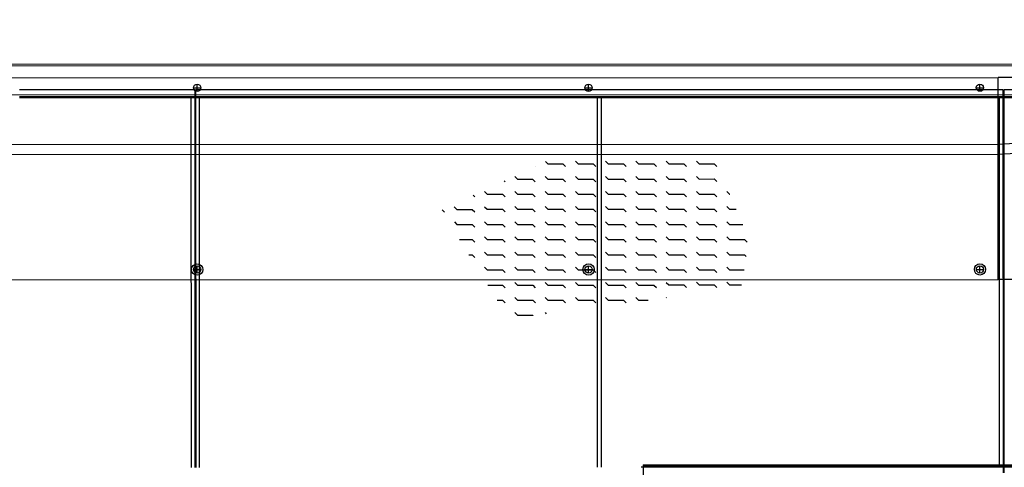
# Model space of a CAD drawing. Header units: metres. Extents: x -270273 to 328371, y -146885 to 591473.
# Tile 102 of 256: x -22002 to -19561, y 9455 to 10564. Entities that reach past the tile are written whole.
import ezdxf
from ezdxf.lldxf.tags import DXFTag

# ---------------------------------------------------------------- set-up
doc = ezdxf.new("R2010")
doc.units = ezdxf.units.M
doc.linetypes.add('DASHED', pattern=[19.05, 12.7, -6.35])
doc.layers.get('0').update_dxf_attribs({"color": 151})
for name, color, linetype in [('B-XX-GR-KRUIDEN-G', 98, 'Continuous'), ('B-XX-VH-KANTVERHARDING-G', 253, 'Continuous'), ('Iv-Revisions', 253, 'Continuous')]:
    doc.layers.add(name, color=color, linetype=linetype)
doc.layers.add('B-XX-KL-ELEKTRA-G_HDSR', color=190, linetype='HDSR_Elektra', transparency=0.5)
doc.styles.get("Standard").update_dxf_attribs({"font": 'iv-font.shx'})
tags = doc.linetypes.add('HDSR_Elektra', pattern='A,25,-2,["E",Standard,S=1.5,R=0,X=0,Y=-0.75],-4', length=31).pattern_tags.tags
tags[6] = DXFTag(74, 10)

# ---------------------------------------------------------------- blocks, each defined once
blk = doc.blocks.new('220236-200 ZCS BA')
for p, q in [((-498, 2914.2), (-5581, 2914.2)), ((-502, 2910.2), (-5581, 2910.2)), ((-5706, 2881.2), (-2706, 2881.2)), ((-706, 2881.2), (-2706, 2881.2)), ((-2706, 2381.2), (-2706, 2881.2)), ((-2706, 2381.2), (-2706, 2881.2)), ((-4700, 2856.2), (-4682, 2856.2)), ((-4691, 2847.2), (-4691, 2865.2)), ((-3730, 2856.2), (-3712, 2856.2)), ((-3721, 2847.2), (-3721, 2865.2)), ((-2760, 2856.2), (-2742, 2856.2)), ((-2751, 2847.2), (-2751, 2865.2)), ((-574, 2838.2), (-5581, 2838.2)), ((-5131, 2852.1, 0), (-4697, 2852.1, 0)), ((-701, 2834.2), (-5131, 2834.2)), ((-701, 2831.2), (-5131, 2831.2)), ((-4705.5, 1916.2, 0), (-4705.5, 2831.2, 0)), ((-4697, 2852.1, 0), (-4697, 1916.2, 0)), ((-4694, 1916.2, 0), (-4694, 2852.1, 0)), ((-4694, 2852.1, 0), (-2694, 2852.1, 0)), ((-4685.5, 1916.2, 0), (-4685.5, 2831.2, 0)), ((-3699, 1916.2, 0), (-3699, 2831.2, 0)), ((-3689, 1916.2, 0), (-3689, 2831.2, 0)), ((-2706, 2716.2), (-707.5, 2831.1)), ((-2702.5, 1916.2, 0), (-2702.5, 2831.2, 0)), ((-2694, 2852.1, 0), (-2694, 1916.2, 0)), ((-2691, 1916.2, 0), (-2691, 2852.1, 0)), ((-2691, 2852.1, 0), (-711, 2852.1, 0)), ((-2704.6, 2691.3), (-706, 2806.2)), ((-5591, 2716.2), (-2706, 2716.2)), ((-2704.6, 2691.3), (-2706, 2716.2)), ((-5591, 2691.2), (-2706, 2691.2)), ((-3853.3, 2661.4), (-3853, 2661.1)), ((-3827.7, 2673.4), (-3822.1, 2667.7)), ((-3822.1, 2667.7), (-3784.6, 2667.7)), ((-3784.6, 2667.7), (-3778, 2661.1)), ((-3753.7, 2674.3), (-3747.1, 2667.7)), ((-3747.1, 2667.7), (-3709.6, 2667.7)), ((-3709.6, 2667.7), (-3703, 2661.1)), ((-3678.7, 2674.3), (-3672.1, 2667.7)), ((-3672.1, 2667.7), (-3634.6, 2667.7)), ((-3634.6, 2667.7), (-3628, 2661.1)), ((-3603.7, 2674.3), (-3597.1, 2667.7)), ((-3597.1, 2667.7), (-3559.6, 2667.7)), ((-3559.6, 2667.7), (-3553, 2661.1)), ((-3528.7, 2674.3), (-3522.1, 2667.7)), ((-3522.1, 2667.7), (-3484.6, 2667.7)), ((-3484.6, 2667.7), (-3478, 2661.1)), ((-3453.7, 2674.3), (-3447.1, 2667.7)), ((-3447.1, 2667.7), (-3409.6, 2667.7)), ((-3409.6, 2667.7), (-3403, 2661.1)), ((-3903.7, 2636.8), (-3897.1, 2630.2)), ((-3828.7, 2636.8), (-3822.1, 2630.2)), ((-3753.7, 2636.8), (-3747.1, 2630.2)), ((-3678.7, 2636.8), (-3672.1, 2630.2)), ((-3603.7, 2636.8), (-3597.1, 2630.2)), ((-3528.7, 2636.8), (-3522.1, 2630.2)), ((-3453.7, 2636.8), (-3447.1, 2630.2)), ((-3930, 2625.7), (-3928, 2623.6)), ((-3897.1, 2630.2), (-3859.6, 2630.2)), ((-3859.6, 2630.2), (-3853, 2623.6)), ((-3822.1, 2630.2), (-3784.6, 2630.2)), ((-3784.6, 2630.2), (-3778, 2623.6)), ((-3747.1, 2630.2), (-3709.6, 2630.2)), ((-3709.6, 2630.2), (-3703, 2623.6)), ((-3672.1, 2630.2), (-3634.6, 2630.2)), ((-3634.6, 2630.2), (-3628, 2623.6)), ((-3597.1, 2630.2), (-3559.6, 2630.2)), ((-3559.6, 2630.2), (-3553, 2623.6)), ((-3522.1, 2630.2), (-3484.6, 2630.2)), ((-3484.6, 2630.2), (-3478, 2623.6)), ((-3447.1, 2630.2), (-3409.6, 2630.2)), ((-3409.6, 2630.2), (-3403, 2623.6)), ((-4006.7, 2589.9), (-4003, 2586.1)), ((-3978.7, 2599.3), (-3972.1, 2592.7)), ((-3972.1, 2592.7), (-3934.6, 2592.7)), ((-3934.6, 2592.7), (-3928, 2586.1)), ((-3903.7, 2599.3), (-3897.1, 2592.7)), ((-3897.1, 2592.7), (-3859.6, 2592.7)), ((-3859.6, 2592.7), (-3853, 2586.1)), ((-3828.7, 2599.3), (-3822.1, 2592.7)), ((-3822.1, 2592.7), (-3784.6, 2592.7)), ((-3784.6, 2592.7), (-3778, 2586.1)), ((-3753.7, 2599.3), (-3747.1, 2592.7)), ((-3747.1, 2592.7), (-3709.6, 2592.7)), ((-3709.6, 2592.7), (-3703, 2586.1)), ((-3678.7, 2599.3), (-3672.1, 2592.7)), ((-3672.1, 2592.7), (-3634.6, 2592.7)), ((-3634.6, 2592.7), (-3628, 2586.1)), ((-3603.7, 2599.3), (-3597.1, 2592.7)), ((-3597.1, 2592.7), (-3559.6, 2592.7)), ((-3559.6, 2592.7), (-3553, 2586.1)), ((-3528.7, 2599.3), (-3522.1, 2592.7)), ((-3522.1, 2592.7), (-3484.6, 2592.7)), ((-3484.6, 2592.7), (-3478, 2586.1)), ((-3453.7, 2599.3), (-3447.1, 2592.7)), ((-3447.1, 2592.7), (-3409.6, 2592.7)), ((-3409.6, 2592.7), (-3403, 2586.1)), ((-3378.7, 2599.3), (-3372.1, 2592.7)), ((-3372.1, 2592.7), (-3371.3, 2592.7)), ((-4083.5, 2554.1), (-4078, 2548.6)), ((-4053.7, 2561.8), (-4047.1, 2555.2)), ((-4047.1, 2555.2), (-4009.6, 2555.2)), ((-4009.6, 2555.2), (-4003, 2548.6)), ((-3978.7, 2561.8), (-3972.1, 2555.2)), ((-3972.1, 2555.2), (-3934.6, 2555.2)), ((-3934.6, 2555.2), (-3928, 2548.6)), ((-3903.7, 2561.8), (-3897.1, 2555.2)), ((-3897.1, 2555.2), (-3859.6, 2555.2)), ((-3859.6, 2555.2), (-3853, 2548.6)), ((-3828.7, 2561.8), (-3822.1, 2555.2)), ((-3822.1, 2555.2), (-3784.6, 2555.2)), ((-3784.6, 2555.2), (-3778, 2548.6)), ((-3753.7, 2561.8), (-3747.1, 2555.2)), ((-3747.1, 2555.2), (-3709.6, 2555.2)), ((-3709.6, 2555.2), (-3703, 2548.6)), ((-3678.7, 2561.8), (-3672.1, 2555.2)), ((-3672.1, 2555.2), (-3634.6, 2555.2)), ((-3634.6, 2555.2), (-3628, 2548.6)), ((-3603.7, 2561.8), (-3597.1, 2555.2)), ((-3597.1, 2555.2), (-3559.6, 2555.2)), ((-3559.6, 2555.2), (-3553, 2548.6)), ((-3528.7, 2561.8), (-3522.1, 2555.2)), ((-3522.1, 2555.2), (-3484.6, 2555.2)), ((-3484.6, 2555.2), (-3478, 2548.6)), ((-3453.7, 2561.8), (-3447.1, 2555.2)), ((-3447.1, 2555.2), (-3409.6, 2555.2)), ((-3409.6, 2555.2), (-3403, 2548.6)), ((-3378.7, 2561.8), (-3372.1, 2555.2)), ((-3372.1, 2555.2), (-3355, 2555.2)), ((-4053.7, 2524.3), (-4047.1, 2517.7)), ((-4047.1, 2517.7), (-4009.6, 2517.7)), ((-4009.6, 2517.7), (-4003, 2511.1)), ((-3978.7, 2524.3), (-3972.1, 2517.7)), ((-3972.1, 2517.7), (-3934.6, 2517.7)), ((-3934.6, 2517.7), (-3928, 2511.1)), ((-3903.7, 2524.3), (-3897.1, 2517.7)), ((-3897.1, 2517.7), (-3859.6, 2517.7)), ((-3859.6, 2517.7), (-3853, 2511.1)), ((-3828.7, 2524.3), (-3822.1, 2517.7)), ((-3822.1, 2517.7), (-3784.6, 2517.7)), ((-3784.6, 2517.7), (-3778, 2511.1)), ((-3753.7, 2524.3), (-3747.1, 2517.7)), ((-3747.1, 2517.7), (-3709.6, 2517.7)), ((-3709.6, 2517.7), (-3703, 2511.1)), ((-3678.7, 2524.3), (-3672.1, 2517.7)), ((-3672.1, 2517.7), (-3634.6, 2517.7)), ((-3634.6, 2517.7), (-3628, 2511.1)), ((-3603.7, 2524.3), (-3597.1, 2517.7)), ((-3597.1, 2517.7), (-3559.6, 2517.7)), ((-3559.6, 2517.7), (-3553, 2511.1)), ((-3528.7, 2524.3), (-3522.1, 2517.7)), ((-3522.1, 2517.7), (-3484.6, 2517.7)), ((-3484.6, 2517.7), (-3478, 2511.1)), ((-3453.7, 2524.3), (-3447.1, 2517.7)), ((-3447.1, 2517.7), (-3409.6, 2517.7)), ((-3409.6, 2517.7), (-3403, 2511.1)), ((-3378.7, 2524.3), (-3372.1, 2517.7)), ((-3372.1, 2517.7), (-3338.8, 2517.7)), ((-4040.7, 2480.2), (-4009.6, 2480.2)), ((-4009.6, 2480.2), (-4003, 2473.6)), ((-3978.7, 2486.8), (-3972.1, 2480.2)), ((-3972.1, 2480.2), (-3934.6, 2480.2)), ((-3934.6, 2480.2), (-3928, 2473.6)), ((-3903.7, 2486.8), (-3897.1, 2480.2)), ((-3897.1, 2480.2), (-3859.6, 2480.2)), ((-3859.6, 2480.2), (-3853, 2473.6)), ((-3828.7, 2486.8), (-3822.1, 2480.2)), ((-3822.1, 2480.2), (-3784.6, 2480.2)), ((-3784.6, 2480.2), (-3778, 2473.6)), ((-3753.7, 2486.8), (-3747.1, 2480.2)), ((-3747.1, 2480.2), (-3709.6, 2480.2)), ((-3709.6, 2480.2), (-3703, 2473.6)), ((-3678.7, 2486.8), (-3672.1, 2480.2)), ((-3672.1, 2480.2), (-3634.6, 2480.2)), ((-3634.6, 2480.2), (-3628, 2473.6)), ((-3603.7, 2486.8), (-3597.1, 2480.2)), ((-3597.1, 2480.2), (-3559.6, 2480.2)), ((-3559.6, 2480.2), (-3553, 2473.6)), ((-3528.7, 2486.8), (-3522.1, 2480.2)), ((-3522.1, 2480.2), (-3484.6, 2480.2)), ((-3484.6, 2480.2), (-3478, 2473.6)), ((-3453.7, 2486.8), (-3447.1, 2480.2)), ((-3447.1, 2480.2), (-3409.6, 2480.2)), ((-3409.6, 2480.2), (-3403, 2473.6)), ((-3378.7, 2486.8), (-3372.1, 2480.2)), ((-3372.1, 2480.2), (-3334.6, 2480.2)), ((-3334.6, 2480.2), (-3328, 2473.6)), ((-4017.5, 2442.7), (-4009.6, 2442.7)), ((-4009.6, 2442.7), (-4003, 2436.1)), ((-3978.7, 2449.3), (-3972.1, 2442.7)), ((-3972.1, 2442.7), (-3934.6, 2442.7)), ((-3934.6, 2442.7), (-3928, 2436.1)), ((-3903.7, 2449.3), (-3897.1, 2442.7)), ((-3897.1, 2442.7), (-3859.6, 2442.7)), ((-3859.6, 2442.7), (-3853, 2436.1)), ((-3828.7, 2449.3), (-3822.1, 2442.7)), ((-3822.1, 2442.7), (-3784.6, 2442.7)), ((-3784.6, 2442.7), (-3778, 2436.1)), ((-3753.7, 2449.3), (-3747.1, 2442.7)), ((-3747.1, 2442.7), (-3709.6, 2442.7)), ((-3709.6, 2442.7), (-3703, 2436.1)), ((-3678.7, 2449.3), (-3672.1, 2442.7)), ((-3672.1, 2442.7), (-3634.6, 2442.7)), ((-3634.6, 2442.7), (-3628, 2436.1)), ((-3603.7, 2449.3), (-3597.1, 2442.7)), ((-3597.1, 2442.7), (-3559.6, 2442.7)), ((-3559.6, 2442.7), (-3553, 2436.1)), ((-3528.7, 2449.3), (-3522.1, 2442.7)), ((-3522.1, 2442.7), (-3484.6, 2442.7)), ((-3484.6, 2442.7), (-3478, 2436.1)), ((-3453.7, 2449.3), (-3447.1, 2442.7)), ((-3447.1, 2442.7), (-3409.6, 2442.7)), ((-3409.6, 2442.7), (-3403, 2436.1)), ((-3378.7, 2449.3), (-3372.1, 2442.7)), ((-3372.1, 2442.7), (-3334.6, 2442.7)), ((-3334.6, 2442.7), (-3330.5, 2438.6)), ((-4700, 2406.2), (-4682, 2406.2)), ((-4691, 2397.2), (-4691, 2415.2)), ((-3978.7, 2411.8), (-3972.1, 2405.2)), ((-3972.1, 2405.2), (-3934.6, 2405.2)), ((-3934.6, 2405.2), (-3928, 2398.6)), ((-3903.7, 2411.8), (-3897.1, 2405.2)), ((-3897.1, 2405.2), (-3859.6, 2405.2)), ((-3859.6, 2405.2), (-3853, 2398.6)), ((-3828.7, 2411.8), (-3822.1, 2405.2)), ((-3822.1, 2405.2), (-3784.6, 2405.2)), ((-3784.6, 2405.2), (-3778, 2398.6)), ((-3753.7, 2411.8), (-3747.1, 2405.2)), ((-3747.1, 2405.2), (-3709.6, 2405.2)), ((-3730, 2406.2), (-3712, 2406.2)), ((-3721, 2397.2), (-3721, 2415.2)), ((-3709.6, 2405.2), (-3703, 2398.6)), ((-3678.7, 2411.8), (-3672.1, 2405.2)), ((-3672.1, 2405.2), (-3634.6, 2405.2)), ((-3634.6, 2405.2), (-3628, 2398.6)), ((-3603.7, 2411.8), (-3597.1, 2405.2)), ((-3597.1, 2405.2), (-3559.6, 2405.2)), ((-3559.6, 2405.2), (-3553, 2398.6)), ((-3528.7, 2411.8), (-3522.1, 2405.2)), ((-3522.1, 2405.2), (-3484.6, 2405.2)), ((-3484.6, 2405.2), (-3478, 2398.6)), ((-3453.7, 2411.8), (-3447.1, 2405.2)), ((-3447.1, 2405.2), (-3409.6, 2405.2)), ((-3409.6, 2405.2), (-3403, 2398.6)), ((-3378.7, 2411.8), (-3372.1, 2405.2)), ((-3372.1, 2405.2), (-3335.8, 2405.2)), ((-2760, 2406.2), (-2742, 2406.2)), ((-2751, 2397.2), (-2751, 2415.2)), ((-5706, 2381.2), (-2706, 2381.2)), ((-3971, 2367.7), (-3934.6, 2367.7)), ((-3934.6, 2367.7), (-3928, 2361.1)), ((-3903.7, 2374.3), (-3897.1, 2367.7)), ((-3897.1, 2367.7), (-3859.6, 2367.7)), ((-3859.6, 2367.7), (-3853, 2361.1)), ((-3828.7, 2374.3), (-3822.1, 2367.7)), ((-3822.1, 2367.7), (-3784.6, 2367.7)), ((-3784.6, 2367.7), (-3778, 2361.1)), ((-3753.7, 2374.3), (-3747.1, 2367.7)), ((-3747.1, 2367.7), (-3709.6, 2367.7)), ((-3709.6, 2367.7), (-3703, 2361.1)), ((-3678.7, 2374.3), (-3672.1, 2367.7)), ((-3672.1, 2367.7), (-3634.6, 2367.7)), ((-3634.6, 2367.7), (-3628, 2361.1)), ((-3603.7, 2374.3), (-3597.1, 2367.7)), ((-3597.1, 2367.7), (-3559.6, 2367.7)), ((-3559.6, 2367.7), (-3553, 2361.1)), ((-3528.7, 2374.3), (-3522.1, 2367.7)), ((-3522.1, 2367.7), (-3484.6, 2367.7)), ((-3484.6, 2367.7), (-3478, 2361.1)), ((-3453.7, 2374.3), (-3447.1, 2367.7)), ((-3447.1, 2367.7), (-3409.6, 2367.7)), ((-3409.6, 2367.7), (-3403, 2361.1)), ((-3378.7, 2374.3), (-3372.1, 2367.7)), ((-3372.1, 2367.7), (-3341.7, 2367.7)), ((-706, 2381.2), (-2706, 2381.2)), ((-3947.8, 2330.2), (-3934.6, 2330.2)), ((-3934.6, 2330.2), (-3928, 2323.6)), ((-3903.7, 2336.8), (-3897.1, 2330.2)), ((-3897.1, 2330.2), (-3859.6, 2330.2)), ((-3859.6, 2330.2), (-3853, 2323.6)), ((-3828.7, 2336.8), (-3822.1, 2330.2)), ((-3822.1, 2330.2), (-3784.6, 2330.2)), ((-3784.6, 2330.2), (-3778, 2323.6)), ((-3753.7, 2336.8), (-3747.1, 2330.2)), ((-3747.1, 2330.2), (-3709.6, 2330.2)), ((-3709.6, 2330.2), (-3703, 2323.6)), ((-3678.7, 2336.8), (-3672.1, 2330.2)), ((-3672.1, 2330.2), (-3634.6, 2330.2)), ((-3634.6, 2330.2), (-3628, 2323.6)), ((-3603.7, 2336.8), (-3597.1, 2330.2)), ((-3597.1, 2330.2), (-3573.3, 2330.2)), ((-3528.7, 2336.8), (-3528.1, 2336.2)), ((-3903.7, 2299.3), (-3897.1, 2292.7)), ((-3828.7, 2299.3), (-3825.9, 2296.5)), ((-3897.1, 2292.7), (-3859.6, 2292.7)), ((-3859.6, 2292.7), (-3859, 2292.1)), ((-2091, 1916.2), (-3591, 1916.2)), ((-3586, 1922.3), (-2096, 1922.3)), ((-3586, 1922.3), (-3586, 1440.3)), ((-3586, 1919.3), (-2096, 1919.3)), ((-2694, 1916.2, 0), (-2694, 1902.1, 0)), ((-2691, 1902.1, 0), (-2691, 1916.2, 0))]:
    blk.add_line(p, q)
for centre, radius in [((-4691, 2856.2), 9), ((-3721, 2856.2), 9), ((-2751, 2856.2), 9), ((-4691, 2406.2), 14), ((-3721, 2406.2), 14), ((-2751, 2406.2), 14), ((-4691, 2406.2), 9), ((-3721, 2406.2), 9), ((-2751, 2406.2), 9)]:
    blk.add_circle(centre, radius)

msp = doc.modelspace()

# ---------------------------------------------------------------- hatches: boundary and pattern name
at = {"layer": 'B-XX-GR-KRUIDEN-G'}
h = msp.add_hatch(dxfattribs=at)
h.set_pattern_fill('SWAMP', color=256, scale=200, angle=-97.4574917, style=0)
h.set_pattern_definition([(0.0124, (-169787, -20064), (2539.05, 4399.95), [635, -4445]), (90.0124, (-169469.6, -20063.8), (-2540.95, 4398.85), [317.5, -8481.32]), (90.0124, (-169390.2, -20063.7), (-2540.95, 4398.85), [254, -8544.82]), (90.0124, (-169549, -20063.8), (-2540.95, 4398.85), [254, -8544.82]), (60.0124, (-169311, -20063.7), (-2540.94, 4398.855), [203.2, -4876.8]), (120.0124, (-169628.3, -20064), (-5079.99, -1.09), [203.2, -4876.8])])
edge = h.paths.add_edge_path()
edge.add_line((36170.9472, 25155.5698), (38807.233, 18258.8926))
edge.add_line((38807.233, 18258.8926), (38810.3624, 3780.8225))
edge.add_line((38810.3624, 3780.8225), (36139.8786, 3788.9985))
edge.add_line((36139.8786, 3788.9985), (36139.3863, 6066.7589))
edge.add_arc((26136.1817, 6260.7563), 10005.0855, -1.1110278, 90.28114678)
edge.add_line((26087.0876, 16265.7214), (-20270.5154, 16315.9269))
edge.add_arc((-20265.5372, 20912.5736), 4596.6494, -137.9370367, -90.0620515, ccw=False)
edge.add_arc((-19672.5507, 21447.6821), 5395.3822, 181.6170689, 222.0629633, ccw=False)
edge.add_line((-25065.7842, 21295.4275), (-24911.4892, 59256.4976))
edge.add_line((-24911.4892, 59256.4976), (-40389.596, 59238.29))
edge.add_line((-40389.596, 59238.29), (-40389.5679, 59108.2956))
edge.add_line((-40389.5679, 59108.2956), (-53833.1309, 59217.9284))
edge.add_line((-53833.1309, 59217.9284), (-53832.4793, 56202.9452))
edge.add_arc((-53104.9668, 35015.0124), 21200.4192, 91.96654498, 195.54166744)
edge.add_line((-73530.2108, 29334.5913), (-85297.5491, 29359.6605))
edge.add_arc((-105694.9499, 35027.191), 21170.1409, -15.52824644, -5.12163447)
edge.add_line((-84609.3324, 33137.3243), (-84426.1974, 33181.7473))
edge.add_line((-84426.1974, 33181.7473), (-84404.1656, 36660.553))
edge.add_line((-84404.1656, 36660.553), (-84592.4424, 36718.0603))
edge.add_arc((-105694.9499, 35027.191), 21170.1409, 4.58112078, 40.16416305)
edge.add_line((-89516.7368, 48681.5049), (-88685.4405, 49629.8222))
edge.add_line((-88685.4405, 49629.8222), (-91129.8677, 52030.1329))
edge.add_line((-91129.8677, 52030.1329), (-91980.7846, 51154.6997))
edge.add_arc((-105694.9499, 35027.191), 21170.1409, 49.62353804, 84.87836553)
edge.add_line((-103805.0832, 56112.8086), (-103849.5062, 56295.9436))
edge.add_line((-103849.5062, 56295.9436), (-107328.3119, 56317.9754))
edge.add_line((-107328.3119, 56317.9754), (-107385.8192, 56129.6986))
edge.add_arc((-105694.9499, 35027.191), 21170.1409, 94.58112078, 174.69316232)
edge.add_line((-126774.3486, 36985.205), (-126963.3386, 36930.087))
edge.add_line((-126963.3386, 36930.087), (-126970.8713, 35740.6849))
edge.add_line((-126970.8713, 35740.6849), (-131112.6749, 35739.7897))
edge.add_arc((-151816.1218, 40044.3672), 21146.2078, -11.74536935, -5.34483933)
edge.add_line((-130761.8556, 38074.6021), (-130187.6684, 38211.1817))
edge.add_line((-130187.6684, 38211.1817), (-130188.4691, 41915.9259))
edge.add_line((-130188.4691, 41915.9259), (-130763.9199, 42036.074))
edge.add_arc((-151816.1218, 40044.3672), 21146.2078, 5.40455287, 40.29433512)
edge.add_line((-135687.2267, 53719.9237), (-133699.597, 55737.1494))
edge.add_line((-133699.597, 55737.1494), (-136154.7736, 58237.6582))
edge.add_line((-136154.7736, 58237.6582), (-138168.0435, 56196.5206))
edge.add_arc((-151816.1218, 40044.3672), 21146.2078, 49.80320678, 84.65516068)
edge.add_line((-149846.3567, 61098.6335), (-149982.9363, 61672.8207))
edge.add_line((-149982.9363, 61672.8207), (-153687.6805, 61672.0199))
edge.add_line((-153687.6805, 61672.0199), (-153807.8287, 61096.5692))
edge.add_arc((-151816.1218, 40044.3672), 21146.2078, 95.40455287, 174.61534846)
edge.add_line((-172869.0143, 42028.7616), (-173444.5807, 41908.3806))
edge.add_line((-173444.5807, 41908.3806), (-173443.9373, 38203.6693))
edge.add_line((-173443.9373, 38203.6693), (-172869.7027, 38067.2891))
edge.add_arc((-151816.1218, 40044.3672), 21146.2078, 185.36474065, 210.81018619)
edge.add_line((-169977.941, 29213.3734), (-173156.5236, 26938.5709))
edge.add_line((-173156.5236, 26938.5709), (-173318.7736, 27158.867))
edge.add_line((-173318.7736, 27158.867), (-183515.6316, 27203.9778))
edge.add_line((-183515.6316, 27203.9778), (-178966.2174, 61586.057))
edge.add_line((-178966.2174, 61586.057), (-138029.0908, 62293.7894))
edge.add_line((-138029.0908, 62293.7894), (-125211.8682, 62315.4174))
edge.add_line((-125211.8682, 62315.4174), (-121440.4628, 62134.3933))
edge.add_line((-121440.4628, 62134.3933), (-88409.978, 62583.5296))
edge.add_line((-88409.978, 62583.5296), (-55380.4993, 63106.6553))
edge.add_line((-55380.4993, 63106.6553), (-30572.423, 61968.1704))
edge.add_line((-30572.423, 61968.1704), (7219.6754, 59357.025))
edge.add_line((7219.6754, 59357.025), (36199.6742, 57355.6308))
edge.add_line((36199.6742, 57355.6308), (36170.9472, 25155.5698))
h.paths.add_polyline_path([(-84127.6167, 58622.8341), (-82224.8295, 60436.2087), (-80386.3966, 58628.3095), (-80382.3411, 56824.5214), (-82305.7412, 56831.2172)], flags=16)

# ---------------------------------------------------------------- linework, layer by layer
at = {"layer": 'B-XX-KL-ELEKTRA-G_HDSR', "linetype": 'DASHED', "const_width": 200}
msp.add_lwpolyline([(-22025.0276, 12235.57, 0.398566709), (-24820.033, 8434.9535)], format="xyb", dxfattribs=at)
at = {"layer": 'B-XX-VH-KANTVERHARDING-G'}
msp.add_lwpolyline([(21437.0163, 11820.0348), (-20311.0375, 11811.0112, 0.414213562), (-25729.8659, 6389.8398), (-25726.7967, -7810.1599, 0.414213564), (-20305.6252, -13228.9882), (21022.4286, -13220.0551, 0.414213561), (31440.1761, -2797.8031), (31439.1775, 1822.1965)], format="xyb", dxfattribs=at)

# ---------------------------------------------------------------- block references
at = {"layer": 'Iv-Revisions', "rotation": 0.0123842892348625}
msp.add_blockref('220236-200 ZCS BA', (-16870.1713, 7539.7777), dxfattribs=at)

doc.saveas('drawing.dxf')
